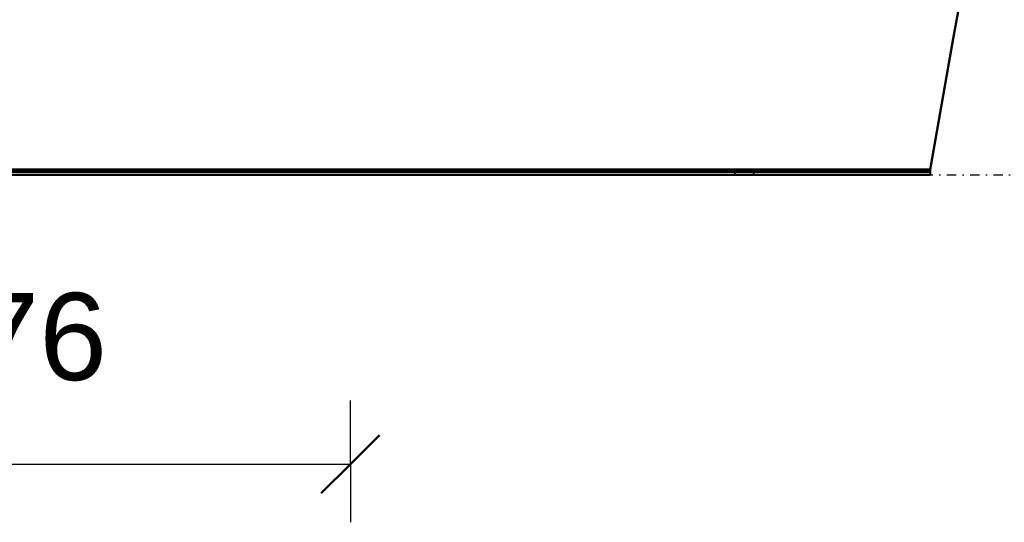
# Model space of a CAD drawing. Header units: millimetres. Extents: x -1392 to 1388, y -239 to 1267.
# Tile 35 of 91: x -227 to 450, y -239 to 107. Entities that reach past the tile are written whole.
import ezdxf

# ---------------------------------------------------------------- set-up
doc = ezdxf.new("R2010")
doc.units = ezdxf.units.MM
doc.linetypes.add('Tiret point', pattern=[15.875, 6.35, -4.7625, 0, -4.7625])
for name, color, linetype, lineweight in [('A-ANNO-DIMS', 211, 'Continuous', 30), ('A-ANNO-DIMS-20', 211, 'Continuous', 30), ('A-FLOR-LEVL', 51, 'Continuous', 30), ('G-IMPT', 8, 'Continuous', 40)]:
    doc.layers.add(name, color=color, linetype=linetype, lineweight=lineweight)
doc.styles.add('Arial_1', font='arial.ttf', dxfattribs={"height": 60})
doc.dimstyles.new('Linéaire', dxfattribs={"dimscale": 304.8, "dimtxt": 61.215564, "dimasz": 0.131234, "dimexe": 0.131234, "dimexo": 0.131234, "dimgap": 0.131234, "dimtad": 1, "dimdec": 0, "dimzin": 0, "dimdsep": 46, "dimtxsty": 'Arial_1', "dimblk1": 'OBLIQUE', "dimblk2": 'OBLIQUE', "dimsah": 1, "dimcen": 0.09, "dimazin": 0, "dimtfac": 1, "dimtdec": 4, "dimtix": 1, "dimtmove": 0, "dimatfit": 3, "dimfxl": 1, "dimtvp": 1, "dimtfill": 1, "dimtolj": 1, "dimtzin": 0, "dimarcsym": 2})

# ---------------------------------------------------------------- blocks, each defined once
blk = doc.blocks.new('NEXA 2000 CALQUES_dwg-762145-Droite')
at = {"layer": 'G-IMPT'}
for p, q in [((-416.78, 2), (398.78, 2)), ((-416.78, 2), (398.78, 2)), ((-416.78, 0), (398.78, 0)), ((264.5, 2), (264.5, 0)), ((264.5, 2), (264.5, 0)), ((271, 2), (264.5, 2)), ((271, 2), (264.5, 2)), ((271, 2), (264.5, 2)), ((264.5, 2), (277.5, 2)), ((264.5, 2), (277.5, 2)), ((264.5, 2), (277.5, 2)), ((264.5, 2), (277.5, 2)), ((264.5, 0), (271, 0)), ((271, 0), (264.5, 0)), ((271, 0), (264.5, 0)), ((277.5, 2), (271, 2)), ((277.5, 2), (271, 2)), ((277.5, 2), (271, 2)), ((271, 0), (277.5, 0)), ((277.5, 0), (271, 0)), ((277.5, 0), (271, 0)), ((277.5, 0), (277.5, 2)), ((277.5, 0), (277.5, 2)), ((398.78, 3.31), (398.78, 0)), ((398.78, 2), (398.78, 3.31)), ((398.78, 2), (398.78, 3.31)), ((398.78, 3.31), (398.78, 0)), ((398.78, 3.31), (398.78, 0)), ((398.78, 0), (398.78, 3.31)), ((398.78, 3.31), (398.78, 2)), ((398.78, 3.31), (398.78, 2)), ((398.78, 0), (398.78, 3.31)), ((398.78, 2), (398.78, 3.31)), ((398.78, 2), (398.78, 3.31)), ((398.78, 0), (398.78, 3.31)), ((398.78, 0), (398.78, 3.31)), ((398.78, 3.31), (398.78, 2)), ((398.78, 3.31), (398.78, 2)), ((398.78, 3.31), (398.78, 0)), ((-416.78, 0), (398.78, 0)), ((264.5, 0), (271, 0)), ((271, 0), (277.5, 0))]:
    blk.add_line(p, q, dxfattribs=at)
at = {"layer": 'G-IMPT', "flags": 128}
for points in [[(420, 123.68), (414.69, 93.58), (409.39, 63.49), (404.08, 33.4), (398.78, 3.31)], [(398.78, 3.31), (404.08, 33.4), (409.39, 63.49), (414.69, 93.58), (420, 123.68)], [(420, 123.68), (414.69, 93.58), (409.39, 63.49), (404.08, 33.4), (398.78, 3.31)], [(398.78, 3.31), (404.08, 33.4), (409.39, 63.49), (414.69, 93.58), (420, 123.68)], [(420, 123.68), (414.69, 93.58), (409.39, 63.49), (404.08, 33.4), (398.78, 3.31)], [(398.78, 3.31), (404.08, 33.4), (409.39, 63.49), (414.69, 93.58), (420, 123.68)], [(420, 123.68), (414.69, 93.58), (409.39, 63.49), (404.08, 33.4), (398.78, 3.31)], [(398.78, 3.31), (404.08, 33.4), (409.39, 63.49), (414.69, 93.58), (420, 123.68)], [(420, 123.68), (414.71, 93.67), (409.42, 63.67), (404.13, 33.66), (398.84, 3.65)], [(398.84, 3.65), (404.13, 33.66), (409.42, 63.67), (414.71, 93.67), (420, 123.68)], [(420, 123.68), (414.71, 93.67), (409.42, 63.67), (404.13, 33.66), (398.84, 3.65)], [(398.84, 3.65), (404.13, 33.66), (409.42, 63.67), (414.71, 93.67), (420, 123.68)], [(420, 123.68), (414.71, 93.67), (409.42, 63.67), (404.13, 33.66), (398.84, 3.65)], [(398.84, 3.65), (404.13, 33.66), (409.42, 63.67), (414.71, 93.67), (420, 123.68)], [(420, 123.68), (414.71, 93.67), (409.42, 63.67), (404.13, 33.66), (398.84, 3.65)], [(398.84, 3.65), (404.13, 33.66), (409.42, 63.67), (414.71, 93.67), (420, 123.68)], [(-416.84, 3.65), (-212.92, 3.65), (-9, 3.65), (194.92, 3.65), (398.84, 3.65)], [(398.84, 3.65), (194.92, 3.65), (-9, 3.65), (-212.92, 3.65), (-416.84, 3.65)], [(398.84, 3.65), (194.92, 3.65), (-9, 3.65), (-212.92, 3.65), (-416.84, 3.65)], [(-416.84, 3.65), (-212.92, 3.65), (-9, 3.65), (194.92, 3.65), (398.84, 3.65)], [(398.84, 3.65), (194.92, 3.65), (-9, 3.65), (-212.92, 3.65), (-416.84, 3.65)], [(-416.84, 3.65), (-212.92, 3.65), (-9, 3.65), (194.92, 3.65), (398.84, 3.65)], [(-416.84, 3.65), (-212.92, 3.65), (-9, 3.65), (194.92, 3.65), (398.84, 3.65)], [(398.84, 3.65), (194.92, 3.65), (-9, 3.65), (-212.92, 3.65), (-416.84, 3.65)], [(398.78, 3.31), (194.89, 3.31), (-9, 3.31), (-212.89, 3.31), (-416.78, 3.31)], [(-416.78, 3.31), (-212.89, 3.31), (-9, 3.31), (194.89, 3.31), (398.78, 3.31)], [(-416.78, 3.31), (-212.89, 3.31), (-9, 3.31), (194.89, 3.31), (398.78, 3.31)], [(398.78, 3.31), (194.89, 3.31), (-9, 3.31), (-212.89, 3.31), (-416.78, 3.31)], [(-416.78, 3.31), (-212.89, 3.31), (-9, 3.31), (194.89, 3.31), (398.78, 3.31)], [(398.78, 3.31), (194.89, 3.31), (-9, 3.31), (-212.89, 3.31), (-416.78, 3.31)], [(398.78, 3.31), (194.89, 3.31), (-9, 3.31), (-212.89, 3.31), (-416.78, 3.31)], [(-416.78, 3.31), (-212.89, 3.31), (-9, 3.31), (194.89, 3.31), (398.78, 3.31)], [(398.78, 2), (194.89, 2), (-9, 2), (-212.89, 2), (-416.78, 2)], [(-416.78, 2), (-212.89, 2), (-9, 2), (194.89, 2), (398.78, 2)], [(398.78, 2), (194.89, 2), (-9, 2), (-212.89, 2), (-416.78, 2)], [(398.78, 2), (194.89, 2), (-9, 2), (-212.89, 2), (-416.78, 2)], [(-416.78, 2), (-212.89, 2), (-9, 2), (194.89, 2), (398.78, 2)], [(-416.78, 2), (-212.89, 2), (-9, 2), (194.89, 2), (398.78, 2)], [(-416.78, 2), (-212.89, 2), (-9, 2), (194.89, 2), (398.78, 2)], [(398.78, 2), (194.89, 2), (-9, 2), (-212.89, 2), (-416.78, 2)], [(398.78, 0), (194.89, 0), (-9, 0), (-212.89, 0), (-416.78, 0)], [(-416.78, 0), (-212.89, 0), (-9, 0), (194.89, 0), (398.78, 0)], [(-416.78, 0), (-212.89, 0), (-9, 0), (194.89, 0), (398.78, 0)], [(398.78, 0), (194.89, 0), (-9, 0), (-212.89, 0), (-416.78, 0)], [(-416.78, 0), (-212.89, 0), (-9, 0), (194.89, 0), (398.78, 0)], [(-416.78, 0), (-212.89, 0), (-9, 0), (194.89, 0), (398.78, 0)], [(398.78, 0), (194.89, 0), (-9, 0), (-212.89, 0), (-416.78, 0)], [(398.78, 0), (194.89, 0), (-9, 0), (-212.89, 0), (-416.78, 0)]]:
    blk.add_lwpolyline(points, dxfattribs=at)
at = {"layer": 'G-IMPT'}
for points in [[(398.84, 3.65), (398.83, 3.59), (398.81, 3.48), (398.79, 3.36), (398.78, 3.31)], [(398.78, 3.31), (398.79, 3.36), (398.81, 3.48), (398.83, 3.59), (398.84, 3.65)], [(398.78, 3.31), (398.79, 3.36), (398.81, 3.48), (398.83, 3.59), (398.84, 3.65)], [(398.84, 3.65), (398.83, 3.59), (398.81, 3.48), (398.79, 3.36), (398.78, 3.31)], [(398.78, 3.31), (398.79, 3.36), (398.81, 3.48), (398.83, 3.59), (398.84, 3.65)], [(398.84, 3.65), (398.83, 3.59), (398.81, 3.48), (398.79, 3.36), (398.78, 3.31)], [(398.84, 3.65), (398.83, 3.59), (398.81, 3.48), (398.79, 3.36), (398.78, 3.31)], [(398.78, 3.31), (398.79, 3.36), (398.81, 3.48), (398.83, 3.59), (398.84, 3.65)]]:
    blk.add_open_spline(points, degree=3, dxfattribs=at)
blk = doc.blocks.new('DIMBLOCK3-Droite')
at = {"layer": 'A-ANNO-DIMS-20'}
for p, q in [((0, -199.26), (0, -155.33)), ((-476, -199.26), (-476, -170.56)), ((-476, -199.26), (0, -199.26)), ((-476, -199.26), (-476, -239.26)), ((0, -199.26), (0, -239.26))]:
    blk.add_line(p, q, dxfattribs=at)
at = {"layer": 'A-ANNO-DIMS-20', "lineweight": 50}
for p, q in [((-476, -199.26), (-456, -179.26)), ((0, -199.26), (20, -179.26)), ((-476, -199.26), (-496, -219.26)), ((0, -199.26), (-20, -219.26))]:
    blk.add_line(p, q, dxfattribs=at)
at = {"layer": 'A-ANNO-DIMS-20', "color": 0, "insert": (-307.22, -81.36), "char_height": 60, "width": 166.1296, "attachment_point": 1, "line_spacing_factor": 0.941778, "style": 'Arial_1', "bg_fill": 3, "box_fill_scale": 1.25, "bg_fill_color": 256, "bg_fill_true_color": 13158600, "bg_fill_transparency": 0}
blk.add_mtext('476', dxfattribs=at)
blk = doc.blocks.new('_Oblique')
at = {"color": 0, "linetype": 'ByBlock', "lineweight": -2}
blk.add_line((-0.5, -0.5), (0.5, 0.5), dxfattribs=at)

msp = doc.modelspace()

# ---------------------------------------------------------------- linework, layer by layer
at = {"layer": 'A-FLOR-LEVL', "linetype": 'Tiret point'}
msp.add_line((-851.67, 0), (1148.14, 0), dxfattribs=at)

# ---------------------------------------------------------------- block references
at = {"layer": 'G-IMPT'}
msp.add_blockref('NEXA 2000 CALQUES_dwg-762145-Droite', (0, 0), dxfattribs=at)

# ---------------------------------------------------------------- dimensions: what is measured, and where the dimension line sits
at = {"layer": 'A-ANNO-DIMS'}
dim = msp.add_linear_dim(base=(0, -199.26), p1=(-476, -130.56), p2=(0, -115.33), dimstyle='Linéaire', override={"dimpost": '<>', "dimfxl": 476.243603}, dxfattribs=at)
dim.commit()
dim.dimension.update_dxf_attribs({"geometry": 'DIMBLOCK3-Droite', "text_midpoint": (-238, -128.62)})

doc.saveas('drawing.dxf')
